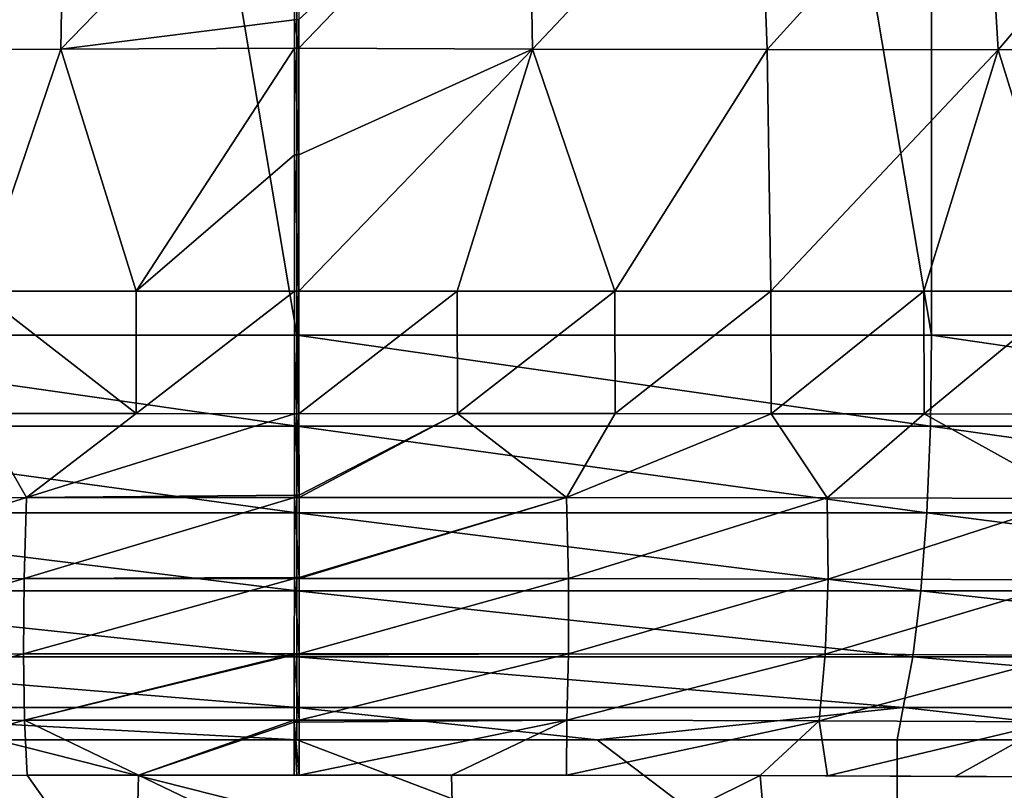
# Model space of a CAD drawing. Header units: metres. Extents: x -105 to 105, y -71 to 59.
# Tile 27 of 117: x -1.26 to 3.21, y -68.5 to -65. Entities that reach past the tile are written whole.
import ezdxf

# ---------------------------------------------------------------- set-up
doc = ezdxf.new("R2010")
doc.units = ezdxf.units.M
doc.layers.add('solid_WAMAS_150_SW0001', color=7, linetype='CONTINUOUS')

msp = doc.modelspace()

# ---------------------------------------------------------------- linework, layer by layer
at = {"layer": 'solid_WAMAS_150_SW0001'}
for points in [[(-2.882664, -49.349998, 16.568638), (-2.881144, -66.428413, 16.56883), (0, -66.428406, 16.75)], [(0, -49.349998, 16.75), (-2.882664, -49.349998, 16.568638), (0, -66.428406, 16.75)], [(0, -49.349998, 16.75), (0, -66.428406, 16.75), (2.881112, -66.428406, 16.568834)], [(2.882664, -49.349998, 16.568638), (0, -49.349998, 16.75), (2.881112, -66.428406, 16.568834)], [(2.882664, -49.349998, 16.568638), (2.881112, -66.428406, 16.568834), (5.716816, -66.428413, 16.028196)], [(5.719867, -49.349998, 16.027412), (2.882664, -49.349998, 16.568638), (5.716816, -66.428413, 16.028196)], [(-2.134981, -65.131386, -91.424057), (-2.095004, -64.043724, -91.1996), (-1.05294, -64.04007, -91.383713)], [(-1.070941, -65.129143, -91.612099), (-2.134981, -65.131386, -91.424057), (-1.05294, -64.04007, -91.383713)], [(-1.070941, -65.129143, -91.612099), (-0.01016, -64.035355, -91.443367), (-0.01016, -64.996071, -91.654419)], [(-1.070941, -65.129143, -91.612099), (-1.05294, -64.04007, -91.383713), (-0.01016, -64.035355, -91.443367)], [(0.01016, -64.995888, -91.654396), (-0.01016, -64.996071, -91.654419), (-0.01016, -64.035355, -91.443367)], [(1.052086, -64.040184, -91.384026), (0.01016, -65.125977, -91.673592), (0.01016, -64.995888, -91.654396)], [(1.052086, -64.040184, -91.384026), (1.070529, -65.129204, -91.612244), (0.01016, -65.125977, -91.673592)], [(1.052086, -64.040184, -91.384026), (2.094111, -64.044037, -91.200226), (1.070529, -65.129204, -91.612244)], [(2.094111, -64.044037, -91.200226), (2.134551, -65.131554, -91.424316), (1.070529, -65.129204, -91.612244)], [(2.094111, -64.044037, -91.200226), (3.118147, -64.045982, -90.889244), (2.134551, -65.131554, -91.424316)], [(3.118147, -64.045982, -90.889244), (3.183467, -65.132538, -91.106628), (2.134551, -65.131554, -91.424316)], [(3.118147, -64.045982, -90.889244), (4.106523, -64.044815, -90.449692), (3.183467, -65.132538, -91.106628)], [(4.106523, -64.044815, -90.449692), (4.198574, -65.131592, -90.657211), (3.183467, -65.132538, -91.106628)], [(-1.070941, -65.129143, -91.612099), (-0.01016, -64.996071, -91.654419), (-0.01016, -65.125977, -91.673592)], [(0.01016, -64.995888, -91.654396), (0.01016, -65.125977, -91.673592), (-0.01016, -64.996071, -91.654419)], [(0.01016, -65.125977, -91.673592), (-0.01016, -65.125977, -91.673592), (-0.01016, -64.996071, -91.654419)], [(-1.443618, -66.228798, -91.637642), (-2.134981, -65.131386, -91.424057), (-1.070941, -65.129143, -91.612099)], [(-0.727968, -66.22892, -91.721954), (-1.443618, -66.228798, -91.637642), (-1.070941, -65.129143, -91.612099)], [(-0.727968, -66.22892, -91.721954), (-1.070941, -65.129143, -91.612099), (-0.01016, -65.125977, -91.673592)], [(-0.727968, -66.22892, -91.721954), (-0.01016, -65.125977, -91.673592), (-0.01016, -65.610092, -91.726021)], [(0.01016, -65.609962, -91.726013), (-0.01016, -65.610092, -91.726021), (-0.01016, -65.125977, -91.673592)], [(0.01016, -65.125977, -91.673592), (0.01016, -65.609962, -91.726013), (-0.01016, -65.125977, -91.673592)], [(1.070529, -65.129204, -91.612244), (0.01016, -65.609962, -91.726013), (0.01016, -65.125977, -91.673592)], [(1.070529, -65.129204, -91.612244), (0.01016, -66.228996, -91.75), (0.01016, -65.609962, -91.726013)], [(0.727955, -66.22892, -91.721954), (0.01016, -66.228996, -91.75), (1.070529, -65.129204, -91.612244)], [(1.443598, -66.228798, -91.637642), (0.727955, -66.22892, -91.721954), (1.070529, -65.129204, -91.612244)], [(1.443598, -66.228798, -91.637642), (1.070529, -65.129204, -91.612244), (2.134551, -65.131554, -91.424316)], [(2.151135, -66.228645, -91.497414), (1.443598, -66.228798, -91.637642), (2.134551, -65.131554, -91.424316)], [(2.151135, -66.228645, -91.497414), (2.134551, -65.131554, -91.424316), (3.183467, -65.132538, -91.106628)], [(2.845204, -66.228455, -91.302284), (2.151135, -66.228645, -91.497414), (3.183467, -65.132538, -91.106628)], [(3.52116, -66.228241, -91.053696), (2.845204, -66.228455, -91.302284), (3.183467, -65.132538, -91.106628)], [(3.52116, -66.228241, -91.053696), (3.183467, -65.132538, -91.106628), (4.198574, -65.131592, -90.657211)], [(-0.727968, -66.22892, -91.721954), (-0.01016, -65.610092, -91.726021), (-0.01016, -66.228996, -91.75)], [(0.01016, -65.609962, -91.726013), (0.01016, -66.228996, -91.75), (-0.01016, -65.610092, -91.726021)], [(0.01016, -66.228996, -91.75), (-0.01016, -66.228996, -91.75), (-0.01016, -65.610092, -91.726021)], [(-1.445358, -66.784569, -91.637367), (-1.443618, -66.228798, -91.637642), (-0.72942, -66.78447, -91.72184)], [(-0.72942, -66.78447, -91.72184), (-1.443618, -66.228798, -91.637642), (-0.727968, -66.22892, -91.721954)], [(-0.72942, -66.78447, -91.72184), (-0.727968, -66.22892, -91.721954), (-0.01016, -66.228996, -91.75)], [(-0.72942, -66.78447, -91.72184), (-0.01016, -66.228996, -91.75), (-0.01016, -66.785065, -91.75)], [(-0.01016, -66.785065, -91.75), (-0.01016, -66.228996, -91.75), (0.01016, -66.228996, -91.75)], [(0.000033, -66.78508, -91.75), (-0.01016, -66.785065, -91.75), (0.01016, -66.228996, -91.75)], [(0.000033, -66.78508, -91.75), (0.01016, -66.228996, -91.75), (0.01016, -66.785088, -91.75)], [(0.01016, -66.785088, -91.75), (0.01016, -66.228996, -91.75), (0.727955, -66.22892, -91.721954)], [(0.01016, -66.785088, -91.75), (0.727955, -66.22892, -91.721954), (0.729428, -66.784508, -91.72184)], [(0.729428, -66.784508, -91.72184), (0.727955, -66.22892, -91.721954), (1.443598, -66.228798, -91.637642)], [(0.729428, -66.784508, -91.72184), (1.443598, -66.228798, -91.637642), (1.445374, -66.784615, -91.63736)], [(1.445374, -66.784615, -91.63736), (1.443598, -66.228798, -91.637642), (2.151135, -66.228645, -91.497414)], [(1.445374, -66.784615, -91.63736), (2.151135, -66.228645, -91.497414), (2.153056, -66.785248, -91.496956)], [(2.153056, -66.785248, -91.496956), (2.151135, -66.228645, -91.497414), (2.845204, -66.228455, -91.302284)], [(2.153056, -66.785248, -91.496956), (2.845204, -66.228455, -91.302284), (2.847566, -66.786263, -91.301521)], [(2.847566, -66.786263, -91.301521), (2.845204, -66.228455, -91.302284), (3.52116, -66.228241, -91.053696)], [(2.847566, -66.786263, -91.301521), (3.52116, -66.228241, -91.053696), (3.524166, -66.787521, -91.05246)], [(-2.881144, -66.428413, 16.56883), (-0.000015, -66.8414, 16.704748), (0, -66.428406, 16.75)], [(-2.881144, -66.428413, 16.56883), (-2.875411, -66.8414, 16.523939), (-0.000015, -66.8414, 16.704748)], [(-0.000015, -66.8414, 16.704748), (2.875381, -66.8414, 16.523943), (0, -66.428406, 16.75)], [(2.875381, -66.8414, 16.523943), (2.881112, -66.428406, 16.568834), (0, -66.428406, 16.75)], [(2.875381, -66.8414, 16.523943), (5.705479, -66.841393, 15.984374), (2.881112, -66.428406, 16.568834)], [(5.705479, -66.841393, 15.984374), (5.716816, -66.428413, 16.028196), (2.881112, -66.428406, 16.568834)], [(-1.225922, -67.165077, -91.630432), (-2.409498, -67.166977, -91.3918), (-1.445358, -66.784569, -91.637367)], [(-1.225922, -67.165077, -91.630432), (-1.445358, -66.784569, -91.637367), (-0.72942, -66.78447, -91.72184)], [(-1.225922, -67.165077, -91.630432), (-0.72942, -66.78447, -91.72184), (-0.01016, -66.785065, -91.75)], [(-0.010295, -67.155388, -91.713402), (-1.225922, -67.165077, -91.630432), (-0.01016, -66.785065, -91.75)], [(0.010279, -67.155396, -91.713402), (-0.010295, -67.155388, -91.713402), (-0.01016, -66.785065, -91.75)], [(0.000033, -66.78508, -91.75), (0.010279, -67.155396, -91.713402), (-0.01016, -66.785065, -91.75)], [(0.000033, -66.78508, -91.75), (0.01016, -66.785088, -91.75), (0.010279, -67.155396, -91.713402)], [(0.010279, -67.155396, -91.713402), (0.01016, -66.785088, -91.75), (0.729428, -66.784508, -91.72184)], [(0.010285, -67.164955, -91.711494), (0.010279, -67.155396, -91.713402), (0.729428, -66.784508, -91.72184)], [(1.223778, -67.165092, -91.630707), (0.010285, -67.164955, -91.711494), (0.729428, -66.784508, -91.72184)], [(1.223778, -67.165092, -91.630707), (0.729428, -66.784508, -91.72184), (1.445374, -66.784615, -91.63736)], [(1.223778, -67.165092, -91.630707), (1.445374, -66.784615, -91.63736), (2.153056, -66.785248, -91.496956)], [(2.406262, -67.166954, -91.39267), (1.223778, -67.165092, -91.630707), (2.153056, -66.785248, -91.496956)], [(2.406262, -67.166954, -91.39267), (2.153056, -66.785248, -91.496956), (2.847566, -66.786263, -91.301521)], [(3.539721, -67.169998, -91.004684), (2.406262, -67.166954, -91.39267), (2.847566, -66.786263, -91.301521)], [(3.539721, -67.169998, -91.004684), (2.847566, -66.786263, -91.301521), (3.524166, -66.787521, -91.05246)], [(-0.000046, -67.235031, 16.570492), (-0.000015, -66.8414, 16.704748), (-2.875411, -66.8414, 16.523939)], [(-0.000046, -67.235031, 16.570492), (-2.875411, -66.8414, 16.523939), (-2.858612, -67.235023, 16.390738)], [(2.858522, -67.235023, 16.390751), (-0.000015, -66.8414, 16.704748), (-0.000046, -67.235031, 16.570492)], [(2.858522, -67.235023, 16.390751), (2.875381, -66.8414, 16.523943), (-0.000015, -66.8414, 16.704748)], [(5.672058, -67.235016, 15.854345), (2.875381, -66.8414, 16.523943), (2.858522, -67.235023, 16.390751)], [(5.672058, -67.235016, 15.854345), (5.705479, -66.841393, 15.984374), (2.875381, -66.8414, 16.523943)], [(-2.417413, -67.535683, -91.272758), (-2.409498, -67.166977, -91.3918), (-1.225922, -67.165077, -91.630432)], [(-1.237287, -67.533371, -91.515923), (-2.417413, -67.535683, -91.272758), (-1.225922, -67.165077, -91.630432)], [(-1.237287, -67.533371, -91.515923), (-1.225922, -67.165077, -91.630432), (-0.010302, -67.164925, -91.711494)], [(-0.01065, -67.528763, -91.601479), (-1.237287, -67.533371, -91.515923), (-0.010302, -67.164925, -91.711494)], [(-0.010295, -67.155388, -91.713402), (-0.010302, -67.164925, -91.711494), (-1.225922, -67.165077, -91.630432)], [(0.010595, -67.528763, -91.601479), (-0.01065, -67.528763, -91.601479), (-0.010302, -67.164925, -91.711494)], [(0.010285, -67.164955, -91.711494), (-0.010302, -67.164925, -91.711494), (-0.010295, -67.155388, -91.713402)], [(0.010595, -67.528763, -91.601479), (-0.010302, -67.164925, -91.711494), (0.010285, -67.164955, -91.711494)], [(0.010285, -67.164955, -91.711494), (-0.010295, -67.155388, -91.713402), (0.010279, -67.155396, -91.713402)], [(0.010595, -67.528763, -91.601479), (0.010285, -67.164955, -91.711494), (1.223778, -67.165092, -91.630707)], [(0.010599, -67.533112, -91.599709), (0.010595, -67.528763, -91.601479), (1.223778, -67.165092, -91.630707)], [(1.233017, -67.533386, -91.516472), (0.010599, -67.533112, -91.599709), (1.223778, -67.165092, -91.630707)], [(1.233017, -67.533386, -91.516472), (1.223778, -67.165092, -91.630707), (2.406262, -67.166954, -91.39267)], [(2.41101, -67.53566, -91.274529), (1.233017, -67.533386, -91.516472), (2.406262, -67.166954, -91.39267)], [(2.41101, -67.53566, -91.274529), (2.406262, -67.166954, -91.39267), (3.539721, -67.169998, -91.004684)], [(3.529369, -67.539337, -90.885841), (2.41101, -67.53566, -91.274529), (3.539721, -67.169998, -91.004684)], [(-2.858612, -67.235023, 16.390738), (-2.831482, -67.590012, 16.17576), (-0.000072, -67.590012, 16.353809)], [(-0.000046, -67.235031, 16.570492), (-2.858612, -67.235023, 16.390738), (-0.000072, -67.590012, 16.353809)], [(-0.000046, -67.235031, 16.570492), (-0.000072, -67.590012, 16.353809), (2.831338, -67.590012, 16.175779)], [(2.858522, -67.235023, 16.390751), (-0.000046, -67.235031, 16.570492), (2.831338, -67.590012, 16.175779)], [(2.858522, -67.235023, 16.390751), (2.831338, -67.590012, 16.175779), (5.618146, -67.590004, 15.644476)], [(5.672058, -67.235016, 15.854345), (2.858522, -67.235023, 16.390751), (5.618146, -67.590004, 15.644476)], [(-2.408031, -67.87748, -91.088226), (-2.417413, -67.535683, -91.272758), (-1.237287, -67.533371, -91.515923)], [(-1.239931, -67.874947, -91.334885), (-2.408031, -67.87748, -91.088226), (-1.237287, -67.533371, -91.515923)], [(-1.239931, -67.874947, -91.334885), (-1.237287, -67.533371, -91.515923), (-0.010655, -67.533081, -91.599716)], [(-0.011107, -67.874634, -91.421494), (-1.239931, -67.874947, -91.334885), (-0.010655, -67.533081, -91.599716)], [(-0.01065, -67.528763, -91.601479), (-0.010655, -67.533081, -91.599716), (-1.237287, -67.533371, -91.515923)], [(0.011004, -67.874657, -91.421471), (-0.011107, -67.874634, -91.421494), (-0.010655, -67.533081, -91.599716)], [(0.010599, -67.533112, -91.599709), (-0.010655, -67.533081, -91.599716), (-0.01065, -67.528763, -91.601479)], [(0.011004, -67.874657, -91.421471), (-0.010655, -67.533081, -91.599716), (0.010599, -67.533112, -91.599709)], [(0.010599, -67.533112, -91.599709), (-0.01065, -67.528763, -91.601479), (0.010595, -67.528763, -91.601479)], [(0.011004, -67.874657, -91.421471), (0.010599, -67.533112, -91.599709), (1.233017, -67.533386, -91.516472)], [(1.233532, -67.874916, -91.335907), (0.011004, -67.874657, -91.421471), (1.233017, -67.533386, -91.516472)], [(1.233532, -67.874916, -91.335907), (1.233017, -67.533386, -91.516472), (2.41101, -67.53566, -91.274529)], [(2.398477, -67.87738, -91.091248), (1.233532, -67.874916, -91.335907), (2.41101, -67.53566, -91.274529)], [(2.398477, -67.87738, -91.091248), (2.41101, -67.53566, -91.274529), (3.529369, -67.539337, -90.885841)], [(3.493432, -67.881462, -90.704208), (2.398477, -67.87738, -91.091248), (3.529369, -67.539337, -90.885841)], [(-2.831482, -67.590012, 16.17576), (-2.79531, -67.889351, 15.889307), (-0.000081, -67.889351, 16.065081)], [(-0.000072, -67.590012, 16.353809), (-2.831482, -67.590012, 16.17576), (-0.000081, -67.889351, 16.065081)], [(-0.000072, -67.590012, 16.353809), (-0.000081, -67.889351, 16.065081), (2.795149, -67.889351, 15.889328)], [(2.831338, -67.590012, 16.175779), (-0.000072, -67.590012, 16.353809), (2.795149, -67.889351, 15.889328)], [(2.831338, -67.590012, 16.175779), (2.795149, -67.889351, 15.889328), (5.546347, -67.889343, 15.364818)], [(5.618146, -67.590004, 15.644476), (2.831338, -67.590012, 16.175779), (5.546347, -67.889343, 15.364818)], [(-2.79531, -67.889351, 15.889307), (-2.751822, -68.11869, 15.545102), (-0.00006, -68.118698, 15.71814)], [(-0.000081, -67.889351, 16.065081), (-2.79531, -67.889351, 15.889307), (-0.00006, -68.118698, 15.71814)], [(-2.383037, -68.17984, -90.846992), (-2.408031, -67.87748, -91.088226), (-1.239931, -67.874947, -91.334885)], [(-1.234744, -68.177071, -91.095261), (-2.383037, -68.17984, -90.846992), (-1.239931, -67.874947, -91.334885)], [(-1.234744, -68.177071, -91.095261), (-1.239931, -67.874947, -91.334885), (-0.011107, -67.874634, -91.421494)], [(-0.011115, -67.879654, -91.418236), (-1.234744, -68.177071, -91.095261), (-0.011107, -67.874634, -91.421494)], [(-0.011115, -67.879654, -91.418236), (-0.011548, -68.176918, -91.183403), (-1.234744, -68.177071, -91.095261)], [(0.011403, -68.176949, -91.183372), (-0.011548, -68.176918, -91.183403), (-0.011115, -67.879654, -91.418236)], [(0.01101, -67.879654, -91.418236), (-0.011115, -67.879654, -91.418236), (-0.011107, -67.874634, -91.421494)], [(0.011403, -68.176949, -91.183372), (-0.011115, -67.879654, -91.418236), (0.01101, -67.879654, -91.418236)], [(0.01101, -67.879654, -91.418236), (-0.011107, -67.874634, -91.421494), (0.011004, -67.874657, -91.421471)], [(-0.000081, -67.889351, 16.065081), (-0.00006, -68.118698, 15.71814), (2.751702, -68.11869, 15.545118)], [(2.795149, -67.889351, 15.889328), (-0.000081, -67.889351, 16.065081), (2.751702, -68.11869, 15.545118)], [(0.01101, -67.879654, -91.418236), (0.011004, -67.874657, -91.421471), (1.233532, -67.874916, -91.335907)], [(0.011403, -68.176949, -91.183372), (0.01101, -67.879654, -91.418236), (1.233532, -67.874916, -91.335907)], [(1.226208, -68.177177, -91.096756), (0.011403, -68.176949, -91.183372), (1.233532, -67.874916, -91.335907)], [(1.226208, -68.177177, -91.096756), (1.233532, -67.874916, -91.335907), (2.398477, -67.87738, -91.091248)], [(2.370297, -68.179977, -90.851257), (1.226208, -68.177177, -91.096756), (2.398477, -67.87738, -91.091248)], [(2.370297, -68.179977, -90.851257), (2.398477, -67.87738, -91.091248), (3.493432, -67.881462, -90.704208)], [(3.434141, -68.184502, -90.468498), (2.370297, -68.179977, -90.851257), (3.493432, -67.881462, -90.704208)], [(2.795149, -67.889351, 15.889328), (2.751702, -68.11869, 15.545118), (5.460117, -68.118683, 15.028764)], [(5.546347, -67.889343, 15.364818), (2.795149, -67.889351, 15.889328), (5.460117, -68.118683, 15.028764)], [(-2.751822, -68.11869, 15.545102), (-1.36407, -68.266342, 15.288507), (-0.000041, -68.266342, 15.331659)], [(-0.00006, -68.118698, 15.71814), (-2.751822, -68.11869, 15.545102), (-0.000041, -68.266342, 15.331659)], [(2.751702, -68.11869, 15.545118), (-0.00006, -68.118698, 15.71814), (1.363992, -68.266342, 15.288512)], [(-0.00006, -68.118698, 15.71814), (-0.000041, -68.266342, 15.331659), (1.363992, -68.266342, 15.288512)], [(2.751702, -68.11869, 15.545118), (1.363992, -68.266342, 15.288512), (2.724853, -68.26635, 15.15894)], [(2.751702, -68.11869, 15.545118), (2.724853, -68.26635, 15.15894), (4.075933, -68.26635, 14.943259)], [(5.460117, -68.118683, 15.028764), (2.751702, -68.11869, 15.545118), (4.075933, -68.26635, 14.943259)], [(-2.11747, -68.427986, -90.620018), (-2.383037, -68.17984, -90.846992), (-1.234744, -68.177071, -91.095261)], [(-1.223998, -68.425941, -90.803879), (-2.11747, -68.427986, -90.620018), (-1.234744, -68.177071, -91.095261)], [(-0.717386, -68.425766, -90.863029), (-1.234744, -68.177071, -91.095261), (-0.011548, -68.176918, -91.183403)], [(-0.717386, -68.425766, -90.863029), (-1.223998, -68.425941, -90.803879), (-1.234744, -68.177071, -91.095261)], [(-0.011559, -68.18483, -91.175812), (-0.717386, -68.425766, -90.863029), (-0.011548, -68.176918, -91.183403)], [(0.011413, -68.184837, -91.175789), (-0.011559, -68.18483, -91.175812), (-0.011548, -68.176918, -91.183403)], [(0.011413, -68.184837, -91.175789), (-0.011548, -68.176918, -91.183403), (0.011403, -68.176949, -91.183372)], [(0.011413, -68.184837, -91.175789), (0.011403, -68.176949, -91.183372), (1.226208, -68.177177, -91.096756)], [(0.011698, -68.426422, -90.892868), (0.011413, -68.184837, -91.175789), (1.226208, -68.177177, -91.096756)], [(0.701827, -68.425873, -90.864243), (0.011698, -68.426422, -90.892868), (1.226208, -68.177177, -91.096756)], [(1.223739, -68.426086, -90.803757), (0.701827, -68.425873, -90.864243), (1.226208, -68.177177, -91.096756)], [(1.223739, -68.426086, -90.803757), (1.226208, -68.177177, -91.096756), (2.370297, -68.179977, -90.851257)], [(2.102437, -68.428101, -90.623802), (1.223739, -68.426086, -90.803757), (2.370297, -68.179977, -90.851257)], [(2.408274, -68.429276, -90.537247), (2.102437, -68.428101, -90.623802), (2.370297, -68.179977, -90.851257)], [(2.408274, -68.429276, -90.537247), (2.370297, -68.179977, -90.851257), (3.434141, -68.184502, -90.468498)], [(-0.011559, -68.18483, -91.175812), (-0.011864, -68.426392, -90.892906), (-0.717386, -68.425766, -90.863029)], [(0.000044, -68.426407, -90.892891), (-0.011864, -68.426392, -90.892906), (-0.011559, -68.18483, -91.175812)], [(0.011698, -68.426422, -90.892868), (-0.011559, -68.18483, -91.175812), (0.011413, -68.184837, -91.175789)], [(0.000044, -68.426407, -90.892891), (-0.011559, -68.18483, -91.175812), (0.011698, -68.426422, -90.892868)], [(2.987806, -68.431984, -90.337456), (2.408274, -68.429276, -90.537247), (3.434141, -68.184502, -90.468498)], [(3.472185, -68.434479, -90.132446), (2.987806, -68.431984, -90.337456), (3.434141, -68.184502, -90.468498)], [(2.725769, -69.300903, 10.686105), (-2.724902, -68.26635, 15.158934), (-2.725768, -69.300903, 10.686105)], [(2.725769, -69.300903, 10.686105), (-1.36407, -68.266342, 15.288507), (-2.724902, -68.26635, 15.158934)], [(2.725769, -69.300903, 10.686105), (-0.000041, -68.266342, 15.331659), (-1.36407, -68.266342, 15.288507)], [(2.725769, -69.300903, 10.686105), (1.363992, -68.266342, 15.288512), (-0.000041, -68.266342, 15.331659)], [(2.725769, -69.300903, 10.686105), (2.724853, -68.26635, 15.15894), (1.363992, -68.266342, 15.288512)], [(2.725769, -69.300903, 10.686105), (4.075933, -68.26635, 14.943259), (2.724853, -68.26635, 15.15894)], [(8.166135, -68.959045, 10.616689), (4.075933, -68.26635, 14.943259), (2.725769, -69.300903, 10.686105)], [(-2.17511, -69.084419, -89.456535), (-2.11747, -68.427986, -90.620018), (-0.734328, -69.116585, -89.691887)], [(-0.734328, -69.116585, -89.691887), (-2.11747, -68.427986, -90.620018), (-1.223998, -68.425941, -90.803879)], [(-0.734328, -69.116585, -89.691887), (-1.223998, -68.425941, -90.803879), (-0.717386, -68.425766, -90.863029)], [(-0.734328, -69.116585, -89.691887), (-0.717386, -68.425766, -90.863029), (0.718578, -69.116859, -89.692993)], [(0.701827, -68.425873, -90.864243), (-0.717386, -68.425766, -90.863029), (-0.011864, -68.426392, -90.892906)], [(0.718578, -69.116859, -89.692993), (-0.717386, -68.425766, -90.863029), (0.701827, -68.425873, -90.864243)], [(0.000044, -68.426407, -90.892891), (0.701827, -68.425873, -90.864243), (-0.011864, -68.426392, -90.892906)], [(0.000044, -68.426407, -90.892891), (0.011698, -68.426422, -90.892868), (0.701827, -68.425873, -90.864243)], [(2.102437, -68.428101, -90.623802), (0.701827, -68.425873, -90.864243), (1.223739, -68.426086, -90.803757)], [(0.718578, -69.116859, -89.692993), (0.701827, -68.425873, -90.864243), (2.102437, -68.428101, -90.623802)], [(0.718578, -69.116859, -89.692993), (2.102437, -68.428101, -90.623802), (2.159537, -69.085106, -89.460114)], [(2.987806, -68.431984, -90.337456), (2.102437, -68.428101, -90.623802), (2.408274, -68.429276, -90.537247)], [(3.472185, -68.434479, -90.132446), (2.102437, -68.428101, -90.623802), (2.987806, -68.431984, -90.337456)], [(2.159537, -69.085106, -89.460114), (2.102437, -68.428101, -90.623802), (3.472185, -68.434479, -90.132446)], [(2.159537, -69.085106, -89.460114), (3.472185, -68.434479, -90.132446), (3.565358, -69.021667, -88.987068)]]:
    msp.add_3dface(points, dxfattribs=at)

doc.saveas('drawing.dxf')
